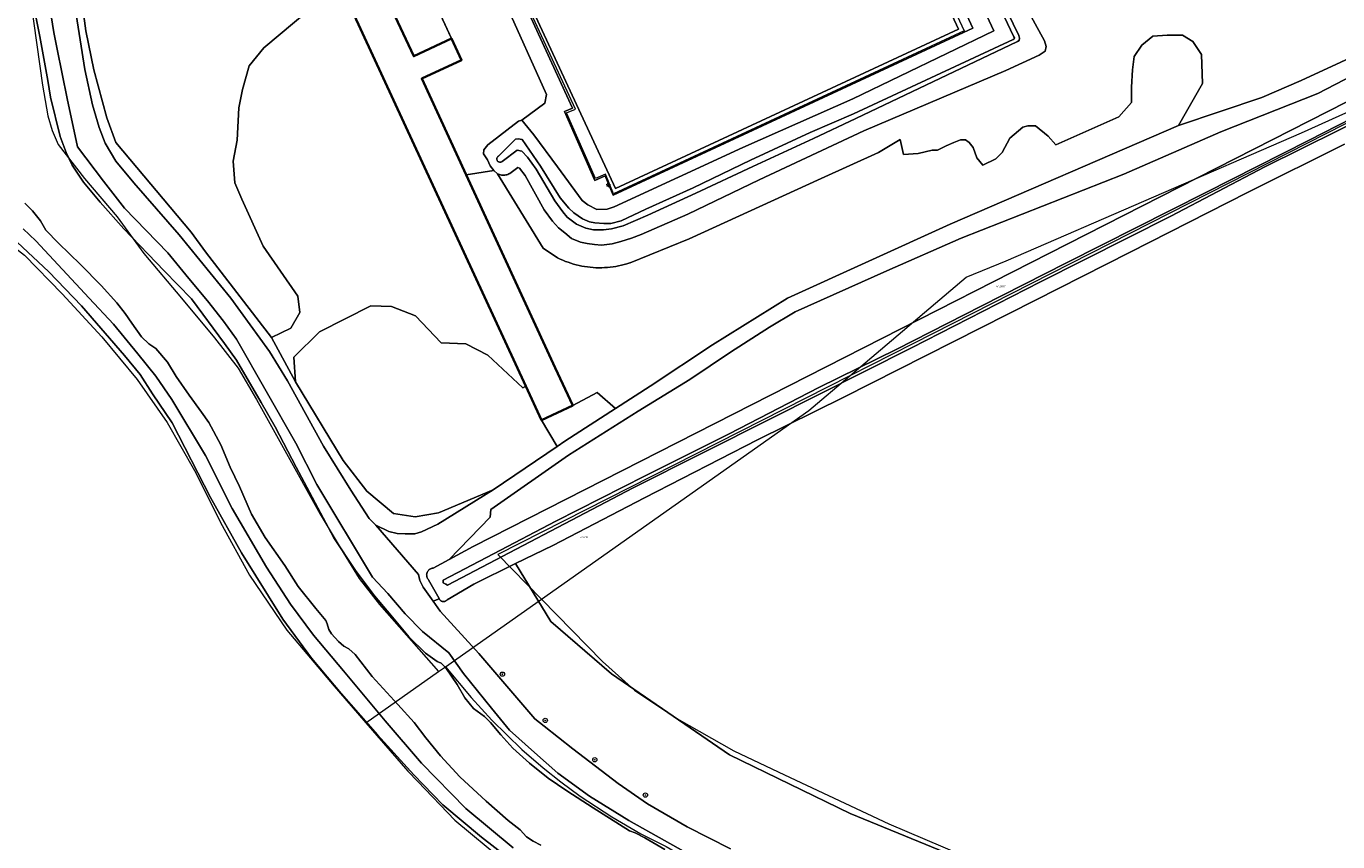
# Model space of a CAD drawing. Header units: metres. Extents: x 250001 to 257773, y 598992 to 609118.
# Tile 45 of 256: x 251688 to 251934, y 600696 to 600849. Entities that reach past the tile are written whole.
import ezdxf
from ezdxf.enums import TextEntityAlignment as Align
from ezdxf.lldxf.tags import DXFTag

# ---------------------------------------------------------------- set-up
doc = ezdxf.new("R2010")
doc.units = ezdxf.units.M
for name, color, linetype, lineweight in [('B-WE-GR-BEPLANTING_CULTUUR_BOSPLANTSOEN-GV', 252, 'Continuous', 18), ('B-WE-GR-BOOM-S', 252, 'Continuous', 25), ('B-WE-GR-BOS_LOOF-GV', 252, 'Continuous', 13), ('B-WE-GR-BOUWLAND-GV', 252, 'Continuous', 13), ('B-WE-GR-GROENVOORZIENING-GV', 252, 'Continuous', 18), ('B-WE-IE-TERREINAFSCHEIDING_KUNSTMATIG_HEKWERK-G', 252, 'IE-TERREINAFSCHEIDING-KUNSTMATIG', 18), ('B-WE-KG-GRENS_PERCEEL-G', 150, 'KG-PERCEEL', 18), ('B-WE-KG-GRENS_PERCEEL-S', 150, 'Continuous', 25), ('B-WE-KL-ET_LS_OV_LICHTMAST-S', 252, 'Continuous', 25), ('B-WE-OG-BEBOUWING-GV', 1, 'Continuous', 35), ('B-WE-OG-TERREIN_ERF-GV', 7, 'Continuous', 18), ('B-WE-OG-WATER-GV', 252, 'Continuous', 18), ('B-WE-OG-WATER_SLOOT-GV', 252, 'Continuous', 18), ('B-WE-VH-ONVERHARD-GV', 252, 'Continuous', 18), ('B-WE-VH-VERHARDING_OPEN-GV', 252, 'Continuous', 18), ('B-WE-VH-VERHARDING_TEGEL_RUBBER-GV', 252, 'Continuous', 18), ('X-XX-AL-REFERENTIE-G', 7, 'Continuous', 18)]:
    doc.layers.add(name, color=color, linetype=linetype, lineweight=lineweight)
doc.styles.add('NLCS-ISO', font='NLCS-ISO.ttf')
doc.styles.get("Standard").update_dxf_attribs({"font": 'NLCS-ISO.ttf'})
doc.linetypes.add('IE-TERREINAFSCHEIDING-KUNSTMATIG', pattern='A,4,[82,NLCS.shx,S=0.75,R=90,X=0,Y=0],4,-2', length=10)
tags = doc.linetypes.add('KG-PERCEEL', pattern='A,5.5,-2,["P",Standard,S=1.8,R=0,X=-0.5,Y=-0.9],-2,5.5,-2,[5,NLCS.SHX,S=0.75,R=0,X=0,Y=0],-2', length=19).pattern_tags.tags
tags[6] = DXFTag(74, 10)

# ---------------------------------------------------------------- blocks, each defined once
blk = doc.blocks.new('SKG-PERCEELNUMMER-SO')
at = {"style": 'NLCS-ISO', "oblique": 10, "flags": 1}
blk.add_attdef('GEMEENTECODE', text='', height=1.8, dxfattribs=at).set_placement((0, 2.6), align=Align.MIDDLE_CENTER)
at = {"style": 'NLCS-ISO', "oblique": 10}
blk.add_attdef('SECTIE', text='', height=1.8, dxfattribs=at).set_placement((-0.5, 0), align=Align.MIDDLE_RIGHT)
blk.add_attdef('PERCEELNUMMER', text='', height=1.8, dxfattribs=at).set_placement((0.5, 0), align=Align.MIDDLE_LEFT)
blk = doc.blocks.new('BS2021-132-Xref-KAD-20210617')
at = {"layer": 'B-WE-KG-GRENS_PERCEEL-G', "flags": 128}
for points in [[(251609.897, 601260.642), (251616.541, 601238.181), (251628.616, 601200.945), (251635.175, 601179.23), (251646.921, 601137.119), (251655.516, 601106.834), (251659.523, 601089.254), (251672.481, 601035.762), (251676.428, 601018.87), (251678.027, 601010.551), (251677.691, 601003.801), (251676.549, 600999.492), (251674.843, 600994.748), (251673.146, 600992.442), (251666.867, 600986.589), (251660.334, 600979.487), (251656.249, 600974.502), (251656.542, 600968.562), (251664.574, 600956.719), (251670.799, 600947.132), (251674.285, 600941.556), (251676.767, 600935.421), (251679.047, 600925.036), (251691.45, 600837.48), (251692.431, 600831.725), (251693.235, 600828.972), (251694.353, 600826.405), (251699.275, 600820.011), (251705.446, 600812.8), (251710.429, 600805.968), (251717.472, 600797.566), (251723.642, 600790.168), (251728.066, 600784.463), (251731.55, 600778.637), (251736.837, 600769.054), (251743.492, 600757.153), (251747.786, 600749.948), (251750.773, 600745.062), (251754.574, 600740.235), (251765.66, 600727.634)], [(251742.495, 600899.002), (251735.928, 600895.942), (251737.378, 600892.804), (251734.484, 600891.468), (251742.673, 600873.745), (251739.806, 600872.421), (251784.926, 600774.767), (251790.803, 600777.482), (251762.503, 600838.733), (251769.972, 600842.184), (251759.724, 600864.364), (251767.009, 600867.729)], [(251784.94, 600741.23), (251796.37, 600729.55), (251802.39, 600724.14), (251810.31, 600718.84), (251820.97, 600712.83), (251830.48, 600708.29), (251850.02, 600699.11), (251866.92, 600691.97), (251877.51, 600688.76), (251888.02, 600685.33), (251896.29, 600683.36), (251903.95, 600682.5), (251911.57, 600682.94), (251924.13, 600688.65), (251939.5, 600685.2), (251947.2, 600682), (251955, 600676.5), (251977.57, 600649.02), (252051.85, 600686.08), (252060.98, 600691.83), (252107.02, 600727.13), (252108.66, 600728.46), (252106.97, 600734.5), (252106.25, 600742.1), (252107.03, 600749.14), (252109.06, 600755.47), (252111.52, 600761.68), (252120.51, 600780.8), (252108.25, 600786.16), (252098.31, 600789.67), (252086.19, 600794.56), (252077.16, 600799.37), (252069.81, 600805.17), (252062.84, 600811.69), (252056.69, 600819.1), (252050.79, 600827.85), (252046.77, 600836.75), (252043.12, 600846.57), (252039.12, 600857.6), (252036.12, 600868.51), (252033.54, 600878.65), (252033, 600882)], [(251842.698, 600783.028), (251864.55, 600801.5), (251872, 600804.6), (251927.39, 600828.55), (251970.99, 600848.21)], [(251970.99, 600848.21), (251924.817, 600824.741), (251854.5, 600789.01), (251842.698, 600783.028)], [(251682.934, 600809.597), (251688.086, 600805.623), (251695.144, 600798.425), (251702.54, 600790.354), (251709.188, 600782.376), (251714.775, 600774.284), (251719.918, 600765.287), (251723.215, 600758.746)], [(251842.698, 600783.028), (251776.746, 600749.601), (251784.94, 600741.23)], [(251784.94, 600741.23), (251835.07, 600776.58), (251842.698, 600783.028)], [(251723.215, 600758.746), (251724.81, 600755.583), (251730.238, 600745.727), (251737.23, 600735.418), (251746.071, 600724.893), (251752.041, 600718.03)], [(251766.981, 600728.565), (251784.94, 600741.23)], [(251766.981, 600728.565), (251771.775, 600722.769), (251775.606, 600718.54), (251781.245, 600713.073), (251785.26, 600709.631), (251788.548, 600706.967), (251792.163, 600704.288), (251798.093, 600700.411), (251803.57, 600697.274), (251808.314, 600694.874), (251814.164, 600691.432), (251822.766, 600686.616), (251834.9, 600680.835), (251844.375, 600676.726), (251855.094, 600672.7), (251866.861, 600668.758), (251878.663, 600665.008), (251885.44, 600662.998), (251890.38, 600662.033), (251898.852, 600661.239), (251906.033, 600661.296), (251914.299, 600661.645), (251923.428, 600663.129), (251929.514, 600664.277), (251934.385, 600664.107), (251936.616, 600661.933), (251938.28, 600660.614), (251940.794, 600658.156), (251943.424, 600655.927), (251946.061, 600653.405), (251948.301, 600651.165), (251950.622, 600648.266), (251952.115, 600644.692), (251953.71, 600640.888), (251956.866, 600636.793), (251960.39, 600633.549), (251970.24, 600638.506), (251982.838, 600645.19), (252017.113, 600662.041), (252041.24, 600673.921), (252052.796, 600679.352), (252073.151, 600692.821), (252096.243, 600709.891), (252113.81, 600723.01), (252114.799, 600723.946), (252115.335, 600724.911), (252115.605, 600726.044), (252115.55, 600728.047), (252115.027, 600730.4), (252114.219, 600734.092)], [(251765.66, 600727.634), (251766.981, 600728.565)], [(251752.041, 600718.03), (251765.66, 600727.634)], [(251752.041, 600718.03), (251759.918, 600708.975), (251761.784, 600707.032)], [(251761.784, 600707.032), (251768.717, 600699.81), (251777.863, 600692.221), (251792.864, 600682.371), (251812.552, 600671.404), (251832.605, 600660.719), (251845.911, 600655.122), (251867.144, 600648.08), (251889.268, 600641.416), (251897.701, 600639.999), (251905.541, 600640.37), (251914.844, 600641.622), (251922.201, 600642.261), (251928.51, 600640.902), (251933.652, 600637.489), (251937.379, 600632.367), (251938.795, 600626.628), (251938.248, 600619.96), (251934.928, 600611.762), (251929.57, 600599.379), (251923.277, 600586.574), (251916.193, 600574.75), (251908.586, 600563.798), (251891.16, 600539.516), (251884.168, 600531.716), (251877.192, 600525.806), (251867.699, 600521.007), (251855.229, 600515.122), (251845.505, 600510.084), (251838.806, 600504.93), (251832.234, 600498.297), (251824.436, 600488.291), (251816.818, 600476.397), (251816.775, 600476.323)]]:
    blk.add_lwpolyline(points, dxfattribs=at)
at = {"layer": 'B-WE-KG-GRENS_PERCEEL-S', "xscale": 0.2, "yscale": 0.2, "zscale": 0.2}
for p, values in [((251870.625, 600799.818), {'PERCEELNUMMER': '2067', 'SECTIE': 'H'}), ((251792.678, 600752.822), {'PERCEELNUMMER': '608', 'SECTIE': 'N'})]:
    blk.add_blockref('SKG-PERCEELNUMMER-SO', p, dxfattribs=at).add_auto_attribs(values)
blk = doc.blocks.new('SKL-ET_OV_LICHTMAST-SO')
at = {"color": 0, "linetype": 'ByBlock', "lineweight": 18}
for points in [[(-1.2, 0), (-2, 0)], [(-1.4, 1.4), (-0.9, 0.9)], [(0, 2), (0, 1.2)], [(0.9, 0.9), (1.4, 1.4)], [(2, 0), (1.2, 0)], [(-1.4, -1.4), (-0.9, -0.9)], [(0, -1.2), (0, -2)], [(0.9, -0.9), (1.4, -1.4)]]:
    blk.add_lwpolyline(points, dxfattribs=at)
blk.add_circle((0, 0), 1, dxfattribs=at)
blk = doc.blocks.new('SGR-BOOM_01-SO')
at = {"linetype": 'ByBlock', "lineweight": 18}
h = blk.add_hatch(color=0, dxfattribs=at)
h.dxf.hatch_style = 1
edge = h.paths.add_edge_path()
edge.add_arc((0, 0), 0.25, 0, 360)
at = {"color": 0, "linetype": 'ByBlock', "lineweight": 18}
for radius in [2, 0.25]:
    blk.add_circle((0, 0), radius, dxfattribs=at)
blk = doc.blocks.new('BS2021-132-Xref-BGT-GRIJS-20210617-aangepast')
at = {"layer": 'B-WE-GR-BEPLANTING_CULTUUR_BOSPLANTSOEN-GV', "flags": 128}
for points in [[(251698.474, 600855.648), (251699.559, 600847.699), (251701.019, 600840.369), (251703.47, 600831.39), (251705.19, 600826.76), (251719.32, 600809.939), (251721.959, 600806.25), (251734.339, 600790.199), (251737.956, 600792.003), (251739.627, 600794.922), (251739.296, 600797.953), (251732.798, 600807.357), (251728.775, 600816.12), (251727.443, 600819.207), (251727.169, 600823.239), (251727.895, 600827.215), (251728.235, 600833.221), (251728.933, 600836.696), (251730.188, 600841.143), (251732.889, 600844.505), (251741.321, 600851.56)], [(251741.321, 600851.56), (251732.889, 600844.505), (251730.188, 600841.143), (251728.933, 600836.696), (251728.235, 600833.221), (251727.895, 600827.215), (251727.169, 600823.239), (251727.443, 600819.207), (251728.775, 600816.12), (251732.798, 600807.357), (251739.296, 600797.953), (251739.627, 600794.922), (251737.956, 600792.003), (251734.339, 600790.199), (251738.85, 600781.9), (251738.519, 600786.569), (251743.309, 600791.292), (251752.948, 600796.132), (251756.825, 600796.02), (251761.346, 600794.263), (251766.126, 600789.23), (251770.789, 600789.046), (251774.882, 600786.931), (251781.465, 600780.783), (251781.994, 600781.113), (251739.806, 600872.421)]]:
    blk.add_lwpolyline(points, dxfattribs=at)
for points in [[(251956.716, 600844.98), (251954.821, 600847.429), (251942.105, 600841.96), (251930.415, 600835.944), (251912.23, 600828.766), (251894.045, 600820.835), (251863.555, 600808.803), (251849.677, 600802.685), (251832.45, 600795.028), (251827.664, 600792.157), (251820.349, 600787.508), (251812.761, 600782.381), (251803.053, 600776.433), (251789.996, 600768.161), (251775.435, 600757.975), (251775.298, 600756.539), (251767.647, 600748.645), (251772.108, 600751.063)], [(251904.317, 600829.928), (251908.829, 600837.79), (251908.624, 600843.259), (251906.983, 600845.651), (251905.069, 600846.882), (251902.198, 600846.882), (251899.532, 600846.677), (251897.412, 600844.968), (251895.977, 600842.848), (251895.703, 600840.387), (251895.498, 600837.106), (251895.498, 600834.235), (251893.105, 600831.568), (251881.347, 600826.304), (251879.911, 600827.945), (251877.519, 600829.859), (251876.083, 600829.859), (251875.126, 600829.654), (251872.733, 600827.535), (251871.297, 600824.869), (251870.067, 600823.707), (251867.674, 600822.51), (251866.512, 600823.912), (251865.828, 600825.826), (251865.076, 600826.783), (251864.393, 600827.262), (251863.436, 600827.262), (251862.205, 600826.783), (251860.769, 600826.099), (251859.129, 600825.347), (251858.172, 600825.347), (251855.505, 600824.664), (251852.796, 600824.485), (251852.14, 600827.344), (251848.1, 600824.898), (251837.359, 600819.993), (251812.615, 600808.694), (251801.547, 600804.214), (251801.464, 600804.186), (251800.955, 600804.026), (251800.441, 600803.882), (251799.923, 600803.753), (251799.401, 600803.639), (251798.876, 600803.541), (251798.349, 600803.459), (251797.819, 600803.393), (251797.288, 600803.342), (251796.755, 600803.308), (251796.221, 600803.29), (251795.687, 600803.287), (251795.153, 600803.301), (251794.62, 600803.33), (251794.089, 600803.376), (251793.558, 600803.437), (251793.03, 600803.514), (251792.504, 600803.608), (251791.982, 600803.716), (251791.462, 600803.841), (251790.947, 600803.981), (251790.436, 600804.136), (251789.931, 600804.306), (251789.43, 600804.492), (251788.935, 600804.692), (251788.446, 600804.908), (251787.965, 600805.137), (251785.238, 600806.964), (251776.692, 600820.884), (251776.02, 600821.496), (251770.837, 600820.696), (251787.53, 600784.565), (251790.803, 600777.482), (251795.398, 600779.906), (251798.786, 600776.899), (251805.315, 600781.11), (251817.004, 600788.866), (251831.014, 600797.592), (251861.504, 600811.47)], [(251781.994, 600781.113), (251781.465, 600780.783), (251774.882, 600786.931), (251770.789, 600789.046), (251766.126, 600789.23), (251761.346, 600794.263), (251756.825, 600796.02), (251752.948, 600796.132), (251743.309, 600791.292), (251738.519, 600786.569), (251738.85, 600781.9), (251747.799, 600767.16), (251752.23, 600761.43), (251757.23, 600757.26), (251761.239, 600756.619), (251765.609, 600757.4), (251775.897, 600761.692), (251787.862, 600769.804), (251784.926, 600774.767)]]:
    blk.add_lwpolyline(points, close=True, dxfattribs=at)
at = {"layer": 'B-WE-GR-BOS_LOOF-GV', "flags": 128}
blk.add_lwpolyline([(251875.988, 600687.423), (251842.787, 600701.039), (251820.165, 600712.019), (251798.072, 600727.233), (251786.695, 600737.023), (251780.089, 600747.865), (251772.253, 600744.035), (251767.232, 600741.06), (251767.174, 600740.999), (251767.111, 600740.944), (251767.043, 600740.895), (251766.97, 600740.853), (251766.894, 600740.818), (251766.815, 600740.791), (251766.734, 600740.771), (251766.651, 600740.759), (251766.567, 600740.755), (251766.483, 600740.758), (251766.4, 600740.77), (251766.319, 600740.79), (251766.24, 600740.817), (251766.163, 600740.852), (251766.091, 600740.894), (251766.022, 600740.943), (251765.959, 600740.998), (251765.901, 600741.058), (251765.85, 600741.124), (251765.804, 600741.195), (251765.766, 600741.269), (251764.655, 600740.815), (251765.97, 600738.987), (251773.185, 600731.052), (251783.715, 600718.794), (251785.426, 600717.391), (251790.785, 600713.198), (251799.327, 600706.658), (251804.788, 600702.893), (251812.252, 600698.58), (251820.379, 600694.454)], dxfattribs=at)
at = {"layer": 'B-WE-GR-BOUWLAND-GV', "flags": 128}
for points in [[(251935.392, 600826.458), (251917.375, 600817.42), (251895.137, 600806.179), (251877.499, 600797.19), (251841.581, 600779.064), (251825.388, 600771.045), (251804.272, 600760.181), (251787.036, 600751.261), (251780.089, 600747.865), (251786.695, 600737.023), (251798.072, 600727.233), (251820.165, 600712.019), (251842.787, 600701.039), (251875.988, 600687.423)], [(251778.12, 600693.204), (251773.716, 600696.602), (251766.455, 600702.702), (251761.017, 600708.28), (251754.178, 600715.82), (251747.389, 600723.563), (251741.819, 600730.187), (251736.492, 600737.462), (251728.709, 600749.901), (251722.915, 600760.249), (251715.739, 600774.259), (251712.044, 600779.702), (251709.73, 600783.275), (251706.804, 600786.84), (251698.739, 600796.134), (251692.641, 600802.499), (251686.659, 600808.09)]]:
    blk.add_lwpolyline(points, dxfattribs=at)
at = {"layer": 'B-WE-GR-GROENVOORZIENING-GV', "flags": 128}
for points in [[(251778.094, 600853.08), (251785.887, 600835.73), (251785.536, 600834.15), (251781.244, 600830.953), (251783.504, 600828.199), (251787.948, 600822.166), (251792.542, 600815.911), (251793.625, 600815.072), (251795.296, 600814.215), (251797.274, 600814.242), (251798.567, 600814.705), (251822.7, 600825.839), (251843.306, 600834.934), (251869.69, 600847.677), (251858.39, 600871.868)], [(251844.804, 600893.544), (251865.771, 600848.141), (251798.362, 600816.879), (251796.864, 600820.51), (251794.943, 600819.641), (251789.248, 600832.577), (251790.749, 600833.206), (251752.313, 600916.826)], [(251863.474, 600874.548), (251879.213, 600845.824), (251879.512, 600844.744), (251879.332, 600843.874), (251878.221, 600843.124), (251871.979, 600840.217), (251845.36, 600828.918), (251825.727, 600819.761), (251812.377, 600813.332), (251803.601, 600809.527), (251801.804, 600808.849), (251799.781, 600808.222), (251798.165, 600807.796), (251796.21, 600807.551), (251794.88, 600807.626), (251793.494, 600807.821), (251792.262, 600808.082), (251790.593, 600808.775), (251789.292, 600809.804), (251788.152, 600810.76), (251787.001, 600812.048), (251787.001, 600812.035), (251785.454, 600814.165), (251781.86, 600820.599), (251780.793, 600821.962), (251780.5, 600822.062), (251779.031, 600820.945), (251778.847, 600820.856), (251778.656, 600820.781), (251778.46, 600820.722), (251778.26, 600820.678), (251778.058, 600820.65), (251777.854, 600820.638), (251777.649, 600820.642), (251777.445, 600820.662), (251777.244, 600820.698), (251777.046, 600820.749), (251776.852, 600820.815), (251776.692, 600820.884), (251785.238, 600806.964), (251787.965, 600805.137), (251788.446, 600804.908), (251788.935, 600804.692), (251789.43, 600804.492), (251789.931, 600804.306), (251790.436, 600804.136), (251790.947, 600803.981), (251791.462, 600803.841), (251791.982, 600803.716), (251792.504, 600803.608), (251793.03, 600803.514), (251793.558, 600803.437), (251794.089, 600803.376), (251794.62, 600803.33), (251795.153, 600803.301), (251795.687, 600803.287), (251796.221, 600803.29), (251796.755, 600803.308), (251797.288, 600803.342), (251797.819, 600803.393), (251798.349, 600803.459), (251798.876, 600803.541), (251799.401, 600803.639), (251799.923, 600803.753), (251800.441, 600803.882), (251800.955, 600804.026), (251801.464, 600804.186), (251801.547, 600804.214), (251812.615, 600808.694), (251837.359, 600819.993), (251848.1, 600824.898), (251852.14, 600827.344), (251852.796, 600824.485), (251855.505, 600824.664), (251858.172, 600825.347), (251859.129, 600825.347), (251860.769, 600826.099), (251862.205, 600826.783), (251863.436, 600827.262), (251864.393, 600827.262), (251865.076, 600826.783), (251865.828, 600825.826), (251866.512, 600823.912), (251867.674, 600822.51), (251870.067, 600823.707), (251871.297, 600824.869), (251872.733, 600827.535), (251875.126, 600829.654), (251876.083, 600829.859), (251877.519, 600829.859), (251879.911, 600827.945), (251881.347, 600826.304), (251893.105, 600831.568), (251895.498, 600834.235), (251895.498, 600837.106), (251895.703, 600840.387), (251895.977, 600842.848), (251897.412, 600844.968), (251899.532, 600846.677), (251902.198, 600846.882), (251905.069, 600846.882), (251906.983, 600845.651), (251908.624, 600843.259), (251908.829, 600837.79), (251904.317, 600829.928), (251919.938, 600835.2), (251927.321, 600838.345), (251942.156, 600845.25)], [(251690.309, 600867.8), (251693.54, 600847.339), (251694.149, 600844.25), (251696.04, 600835.02), (251697.98, 600825.969), (251702.839, 600819.53), (251706.82, 600814.459), (251714.94, 600806.099), (251718.85, 600801.26), (251722.32, 600797.109), (251725.32, 600793.26), (251727.799, 600789.89), (251738.89, 600770.43), (251742.839, 600762.719), (251753.29, 600745.319), (251756.17, 600742.26), (251759.42, 600738.449), (251762.64, 600735.14), (251767.579, 600731.18), (251770.32, 600727.27), (251775.559, 600720.78), (251778.97, 600716.699), (251783.609, 600712.459), (251788.019, 600708.609), (251793.95, 600704.29), (251801.299, 600699.75), (251814.684, 600692.227)], [(251820.379, 600694.454), (251812.252, 600698.58), (251804.788, 600702.893), (251799.327, 600706.658), (251790.785, 600713.198), (251785.426, 600717.391), (251783.715, 600718.794), (251773.185, 600731.052), (251765.97, 600738.987), (251764.655, 600740.815), (251762.749, 600743.466), (251762.168, 600744.682), (251761.879, 600745.823), (251753.92, 600755.056), (251752.637, 600756.335), (251749.187, 600761.613), (251744.066, 600769.881), (251737.366, 600782.089), (251733.968, 600787.615), (251726.713, 600797.569), (251717.012, 600809.466), (251708.573, 600819.2), (251705.16, 600823.254), (251703.182, 600826.636), (251702.054, 600829.589), (251700.822, 600833.815), (251699.356, 600840.449), (251697.442, 600852.718)], [(251697.442, 600852.718), (251699.356, 600840.449), (251700.822, 600833.815), (251702.054, 600829.589), (251703.182, 600826.636), (251705.16, 600823.254), (251708.573, 600819.2), (251717.012, 600809.466), (251726.713, 600797.569), (251733.968, 600787.615), (251737.366, 600782.089), (251744.066, 600769.881), (251749.187, 600761.613), (251752.637, 600756.335), (251753.92, 600755.056), (251756.339, 600753.907), (251757.871, 600753.506), (251759.366, 600753.445), (251761.203, 600753.467), (251762.481, 600753.798), (251765.51, 600755.241), (251775.897, 600761.692), (251765.609, 600757.4), (251761.239, 600756.619), (251757.23, 600757.26), (251752.23, 600761.43), (251747.799, 600767.16), (251738.85, 600781.9), (251734.339, 600790.199), (251721.959, 600806.25), (251719.32, 600809.939), (251705.19, 600826.76), (251703.47, 600831.39), (251701.019, 600840.369), (251699.559, 600847.699), (251698.474, 600855.648)], [(251942.156, 600845.25), (251927.321, 600838.345), (251919.938, 600835.2), (251904.317, 600829.928), (251861.504, 600811.47), (251831.014, 600797.592), (251817.004, 600788.866), (251805.315, 600781.11), (251798.786, 600776.899), (251789.344, 600770.809), (251787.862, 600769.804), (251775.897, 600761.692), (251765.51, 600755.241), (251762.481, 600753.798), (251761.203, 600753.467), (251759.366, 600753.445), (251757.871, 600753.506), (251756.339, 600753.907), (251753.92, 600755.056), (251761.879, 600745.823), (251762.168, 600744.682), (251762.749, 600743.466), (251764.655, 600740.815), (251765.766, 600741.269), (251765.736, 600741.344), (251763.774, 600744.849), (251763.707, 600744.926), (251763.646, 600745.007), (251763.592, 600745.093), (251763.545, 600745.183), (251763.505, 600745.277), (251763.473, 600745.373), (251763.448, 600745.472), (251763.431, 600745.572), (251763.422, 600745.673), (251763.421, 600745.775), (251763.428, 600745.876), (251763.443, 600745.977), (251763.466, 600746.076), (251763.496, 600746.173), (251763.534, 600746.267), (251763.58, 600746.358), (251763.632, 600746.445), (251763.691, 600746.528), (251763.756, 600746.606), (251763.828, 600746.678), (251763.905, 600746.745), (251763.986, 600746.805), (251764.073, 600746.859), (251764.163, 600746.906), (251764.256, 600746.946), (251764.353, 600746.978), (251764.451, 600747.002), (251764.552, 600747.019), (251764.653, 600747.028), (251764.662, 600747.028), (251767.647, 600748.645), (251775.298, 600756.539), (251775.435, 600757.975), (251789.996, 600768.161), (251803.053, 600776.433), (251812.761, 600782.381), (251820.349, 600787.508), (251827.664, 600792.157), (251832.45, 600795.028), (251849.677, 600802.685), (251863.555, 600808.803), (251894.045, 600820.835), (251912.23, 600828.766), (251930.415, 600835.944), (251942.105, 600841.96)], [(251686.659, 600808.09), (251692.641, 600802.499), (251698.739, 600796.134), (251706.804, 600786.84), (251709.73, 600783.275), (251712.044, 600779.702), (251715.739, 600774.259), (251722.915, 600760.249), (251728.709, 600749.901), (251736.492, 600737.462), (251741.819, 600730.187), (251747.389, 600723.563), (251754.178, 600715.82), (251761.017, 600708.28), (251766.455, 600702.702), (251773.716, 600696.602), (251778.12, 600693.204)], [(251779.65, 600694.637), (251770.763, 600702.01), (251762.473, 600710.471), (251755.644, 600718.419), (251747.807, 600727.798), (251742.238, 600734.444), (251737.917, 600740.266), (251733.421, 600747.226), (251726.985, 600758.203), (251721.952, 600768.146), (251715.639, 600778.598), (251712.666, 600783.003), (251709.302, 600787.191), (251704.748, 600792.747), (251700.176, 600797.6), (251690.155, 600808.305), (251687.81, 600810.609)]]:
    blk.add_lwpolyline(points, dxfattribs=at)
blk.add_lwpolyline([(251785.887, 600835.73), (251778.094, 600853.08), (251775.501, 600851.871), (251767.915, 600868.148), (251759.724, 600864.364), (251768.102, 600846.232), (251769.972, 600842.184), (251762.503, 600838.733), (251770.837, 600820.696), (251776.02, 600821.496), (251775.345, 600822.374), (251774.84, 600823.485), (251774.057, 600824.661), (251774.107, 600825.371), (251774.865, 600826.323), (251780.656, 600830.743), (251781.244, 600830.953), (251785.536, 600834.15)], close=True, dxfattribs=at)
at = {"layer": 'B-WE-IE-TERREINAFSCHEIDING_KUNSTMATIG_HEKWERK-G', "flags": 128}
for points in [[(251753.119, 600915.344), (251818.536, 600945.606), (251864.144, 600847.679), (251798.451, 600817.154), (251796.953, 600820.827), (251795.044, 600820.012), (251789.601, 600832.293), (251791.282, 600833.024)], [(251791.282, 600833.024), (251753.119, 600915.344)]]:
    blk.add_lwpolyline(points, dxfattribs=at)
at = {"layer": 'B-WE-OG-BEBOUWING-GV', "flags": 128}
blk.add_lwpolyline([(251739.806, 600872.421), (251781.994, 600781.113), (251784.926, 600774.767), (251790.803, 600777.482), (251787.53, 600784.565), (251770.837, 600820.696), (251762.503, 600838.733), (251769.972, 600842.184), (251768.102, 600846.232), (251761.014, 600842.903), (251740.973, 600885.581)], dxfattribs=at)
at = {"layer": 'B-WE-OG-TERREIN_ERF-GV', "flags": 128}
blk.add_lwpolyline([(251759.724, 600864.364), (251748.289, 600889.016), (251740.973, 600885.581), (251761.014, 600842.903), (251768.102, 600846.232)], close=True, dxfattribs=at)
at = {"layer": 'B-WE-OG-WATER-GV', "flags": 128}
for points in [[(251808.045, 600694.322), (251804.314, 600696.501), (251802.501, 600697.453), (251801.422, 600697.821), (251794.638, 600702.14), (251789.706, 600705.302), (251786.184, 600707.703), (251782.717, 600710.488), (251779.591, 600713.309), (251777.341, 600715.814), (251775.359, 600718.131), (251774.252, 600719.202), (251772.205, 600720.75), (251770.6, 600722.74), (251769.12, 600725.226), (251767.044, 600728.339), (251766.136, 600729.2), (251765.396, 600729.514), (251763.192, 600731.111), (251760.071, 600734.136), (251756.682, 600738.234), (251753.62, 600741.803), (251750.111, 600746.561), (251746.048, 600752.694), (251738.943, 600765.932), (251735.029, 600773.489), (251732.4, 600778.044), (251727.769, 600785.983), (251725.512, 600789.1), (251719.328, 600797.462), (251714.245, 600802.691), (251706.643, 600810.591), (251702.211, 600815.576), (251699.109, 600819.35), (251696.966, 600822.487), (251695.846, 600824.85), (251694.766, 600827.893), (251692.954, 600835.216), (251692.421, 600838.381), (251690.904, 600846.582), (251689.46, 600854.1)], [(251688.1, 600815.4), (251689.537, 600813.958), (251691.031, 600812.061), (251692.077, 600810.357), (251694.441, 600807.872), (251698.557, 600803.869), (251702.404, 600799.941), (251705.384, 600796.715), (251706.922, 600794.749), (251708.145, 600792.905), (251709.985, 600790.342), (251711.358, 600789.038), (251712.674, 600788.143), (251714.855, 600785.617), (251716.488, 600782.946), (251718.894, 600779.44), (251721.195, 600776.253), (251722.597, 600774.291), (251724.828, 600770.131), (251726.582, 600765.915), (251728.35, 600762.311), (251730.624, 600757.153), (251733.144, 600752.759), (251736.868, 600747.542), (251739.353, 600743.58), (251742.651, 600739.484), (251744.521, 600737.192), (251744.756, 600736.597), (251745.069, 600735.546), (251745.615, 600734.716), (251746.871, 600733.256), (251747.893, 600732.415), (251748.81, 600731.916), (251750.007, 600730.82), (251753.238, 600726.749), (251758.002, 600721.46), (251761.048, 600718.137), (251763.252, 600715.238), (251765.987, 600711.846), (251769.657, 600707.913), (251774.581, 600703.386), (251778.706, 600699.728), (251780.925, 600697.972), (251782.139, 600696.663), (251783.361, 600695.857), (251784.79, 600695.145)], [(251859.508, 600875.895), (251873.482, 600846.577), (251873.602, 600846.337), (251873.512, 600846.187), (251873.332, 600846.037), (251843.439, 600832.148), (251835.282, 600828.637), (251824.109, 600823.468), (251813.344, 600818.279), (251804.484, 600814.239), (251799.882, 600812.092), (251797.933, 600811.601), (251796.606, 600811.573), (251794.954, 600811.687), (251793.937, 600811.867), (251792.613, 600812.485), (251790.969, 600813.551), (251790.047, 600814.444), (251788.434, 600816.394), (251784.773, 600822.298), (251781.321, 600827.314), (251780.586, 600827.42), (251780.086, 600827.351), (251776.974, 600824.263), (251776.883, 600824.222), (251776.8, 600824.167), (251776.727, 600824.1), (251776.665, 600824.022), (251776.617, 600823.935), (251776.583, 600823.841), (251776.565, 600823.744), (251776.563, 600823.644), (251776.576, 600823.545), (251776.605, 600823.45), (251776.649, 600823.361), (251776.707, 600823.28), (251776.777, 600823.209), (251776.857, 600823.151), (251776.946, 600823.106), (251777.041, 600823.076), (251777.139, 600823.061), (251777.239, 600823.062), (251777.337, 600823.079), (251777.431, 600823.112), (251777.518, 600823.159), (251777.564, 600823.192), (251780.372, 600825.344), (251781.259, 600825.16), (251782.316, 600824.03), (251783.936, 600821.751), (251787.45, 600815.813), (251788.949, 600813.749), (251789.777, 600812.766), (251791.478, 600811.463), (251793.244, 600810.721), (251794.678, 600810.413), (251796.578, 600810.379), (251798.068, 600810.604), (251800.218, 600811.146), (251804.898, 600813.116), (251813.868, 600817.246), (251824.553, 600822.269), (251835.901, 600827.505), (251843.871, 600831.245), (251874.172, 600845.677), (251874.442, 600845.887), (251874.502, 600846.307), (251874.382, 600846.817), (251860.354, 600875.78)], [(251947.974, 600836.981), (251928.653, 600827.145), (251909.447, 600817.374), (251883.345, 600804.19), (251867.304, 600796.12), (251851.512, 600788.023), (251836.941, 600780.851), (251820.093, 600772.164), (251804.396, 600764.291), (251787.621, 600755.806), (251775.975, 600749.728), (251766.483, 600744.738), (251766.495, 600744.262), (251767.011, 600744.002), (251767.326, 600743.859), (251802.15, 600762.094), (251827.838, 600774.992), (251854.26, 600788.282), (251878.464, 600800.644), (251902.87, 600812.979), (251920.477, 600822.172), (251941.189, 600832.41)]]:
    blk.add_lwpolyline(points, dxfattribs=at)
at = {"layer": 'B-WE-OG-WATER_SLOOT-GV', "flags": 128}
for points in [[(251689.46, 600854.1), (251690.904, 600846.582), (251692.421, 600838.381), (251692.954, 600835.216), (251694.766, 600827.893), (251695.846, 600824.85), (251696.966, 600822.487), (251699.109, 600819.35), (251702.211, 600815.576), (251706.643, 600810.591), (251714.245, 600802.691), (251719.328, 600797.462), (251725.512, 600789.1), (251727.769, 600785.983), (251732.4, 600778.044), (251735.029, 600773.489), (251738.943, 600765.932), (251746.048, 600752.694), (251750.111, 600746.561), (251753.62, 600741.803), (251756.682, 600738.234), (251760.071, 600734.136), (251763.192, 600731.111), (251765.396, 600729.514), (251766.136, 600729.2), (251767.044, 600728.339), (251769.12, 600725.226), (251770.6, 600722.74), (251772.205, 600720.75), (251774.252, 600719.202), (251775.359, 600718.131), (251777.341, 600715.814), (251779.591, 600713.309), (251782.717, 600710.488), (251786.184, 600707.703), (251789.706, 600705.302), (251794.638, 600702.14), (251801.422, 600697.821), (251802.501, 600697.453), (251804.314, 600696.501), (251808.045, 600694.322)], [(251814.684, 600692.227), (251801.299, 600699.75), (251793.95, 600704.29), (251788.019, 600708.609), (251783.609, 600712.459), (251778.97, 600716.699), (251775.559, 600720.78), (251770.32, 600727.27), (251767.579, 600731.18), (251762.64, 600735.14), (251759.42, 600738.449), (251756.17, 600742.26), (251753.29, 600745.319), (251742.839, 600762.719), (251738.89, 600770.43), (251727.799, 600789.89), (251725.32, 600793.26), (251722.32, 600797.109), (251718.85, 600801.26), (251714.94, 600806.099), (251706.82, 600814.459), (251702.839, 600819.53), (251697.98, 600825.969), (251696.04, 600835.02), (251694.149, 600844.25), (251693.54, 600847.339), (251690.309, 600867.8)], [(251858.39, 600871.868), (251869.69, 600847.677), (251843.306, 600834.934), (251822.7, 600825.839), (251798.567, 600814.705), (251797.274, 600814.242), (251795.296, 600814.215), (251793.625, 600815.072), (251792.542, 600815.911), (251787.948, 600822.166), (251783.504, 600828.199), (251781.244, 600830.953), (251780.656, 600830.743), (251774.865, 600826.323), (251774.107, 600825.371), (251774.057, 600824.661), (251774.84, 600823.485), (251775.345, 600822.374), (251776.02, 600821.496), (251776.692, 600820.884), (251776.852, 600820.815), (251777.046, 600820.749), (251777.244, 600820.698), (251777.445, 600820.662), (251777.649, 600820.642), (251777.854, 600820.638), (251778.058, 600820.65), (251778.26, 600820.678), (251778.46, 600820.722), (251778.656, 600820.781), (251778.847, 600820.856), (251779.031, 600820.945), (251780.5, 600822.062), (251780.793, 600821.962), (251781.86, 600820.599), (251785.454, 600814.165), (251787.001, 600812.035), (251787.001, 600812.048), (251788.152, 600810.76), (251789.292, 600809.804), (251790.593, 600808.775), (251792.262, 600808.082), (251793.494, 600807.821), (251794.88, 600807.626), (251796.21, 600807.551), (251798.165, 600807.796), (251799.781, 600808.222), (251801.804, 600808.849), (251803.601, 600809.527), (251812.377, 600813.332), (251825.727, 600819.761), (251845.36, 600828.918), (251871.979, 600840.217), (251878.221, 600843.124), (251879.332, 600843.874), (251879.512, 600844.744), (251879.213, 600845.824), (251863.474, 600874.548)], [(251860.354, 600875.78), (251874.382, 600846.817), (251874.502, 600846.307), (251874.442, 600845.887), (251874.172, 600845.677), (251843.871, 600831.245), (251835.901, 600827.505), (251824.553, 600822.269), (251813.868, 600817.246), (251804.898, 600813.116), (251800.218, 600811.146), (251798.068, 600810.604), (251796.578, 600810.379), (251794.678, 600810.413), (251793.244, 600810.721), (251791.478, 600811.463), (251789.777, 600812.766), (251788.949, 600813.749), (251787.45, 600815.813), (251783.936, 600821.751), (251782.316, 600824.03), (251781.259, 600825.16), (251780.372, 600825.344), (251777.564, 600823.192), (251777.518, 600823.159), (251777.431, 600823.112), (251777.337, 600823.079), (251777.239, 600823.062), (251777.139, 600823.061), (251777.041, 600823.076), (251776.946, 600823.106), (251776.857, 600823.151), (251776.777, 600823.209), (251776.707, 600823.28), (251776.649, 600823.361), (251776.605, 600823.45), (251776.576, 600823.545), (251776.563, 600823.644), (251776.565, 600823.744), (251776.583, 600823.841), (251776.617, 600823.935), (251776.665, 600824.022), (251776.727, 600824.1), (251776.8, 600824.167), (251776.883, 600824.222), (251776.974, 600824.263), (251780.086, 600827.351), (251780.586, 600827.42), (251781.321, 600827.314), (251784.773, 600822.298), (251788.434, 600816.394), (251790.047, 600814.444), (251790.969, 600813.551), (251792.613, 600812.485), (251793.937, 600811.867), (251794.954, 600811.687), (251796.606, 600811.573), (251797.933, 600811.601), (251799.882, 600812.092), (251804.484, 600814.239), (251813.344, 600818.279), (251824.109, 600823.468), (251835.282, 600828.637), (251843.439, 600832.148), (251873.332, 600846.037), (251873.512, 600846.187), (251873.602, 600846.337), (251873.482, 600846.577), (251859.508, 600875.895)], [(251956.716, 600844.98), (251772.108, 600751.063), (251767.647, 600748.645), (251764.662, 600747.028), (251764.653, 600747.028), (251764.552, 600747.019), (251764.451, 600747.002), (251764.353, 600746.978), (251764.256, 600746.946), (251764.163, 600746.906), (251764.073, 600746.859), (251763.986, 600746.805), (251763.905, 600746.745), (251763.828, 600746.678), (251763.756, 600746.606), (251763.691, 600746.528), (251763.632, 600746.445), (251763.58, 600746.358), (251763.534, 600746.267), (251763.496, 600746.173), (251763.466, 600746.076), (251763.443, 600745.977), (251763.428, 600745.876), (251763.421, 600745.775), (251763.422, 600745.673), (251763.431, 600745.572), (251763.448, 600745.472), (251763.473, 600745.373), (251763.505, 600745.277), (251763.545, 600745.183), (251763.592, 600745.093), (251763.646, 600745.007), (251763.707, 600744.926), (251763.774, 600744.849), (251765.736, 600741.344), (251765.766, 600741.269), (251765.804, 600741.195), (251765.85, 600741.124), (251765.901, 600741.058), (251765.959, 600740.998), (251766.022, 600740.943), (251766.091, 600740.894), (251766.163, 600740.852), (251766.24, 600740.817), (251766.319, 600740.79), (251766.4, 600740.77), (251766.483, 600740.758), (251766.567, 600740.755), (251766.651, 600740.759), (251766.734, 600740.771), (251766.815, 600740.791), (251766.894, 600740.818), (251766.97, 600740.853), (251767.043, 600740.895), (251767.111, 600740.944), (251767.174, 600740.999), (251767.232, 600741.06), (251772.253, 600744.035), (251780.089, 600747.865), (251787.036, 600751.261), (251804.272, 600760.181), (251825.388, 600771.045), (251841.581, 600779.064), (251877.499, 600797.19), (251895.137, 600806.179), (251917.375, 600817.42), (251935.392, 600826.458)], [(251941.189, 600832.41), (251920.477, 600822.172), (251902.87, 600812.979), (251878.464, 600800.644), (251854.26, 600788.282), (251827.838, 600774.992), (251802.15, 600762.094), (251767.326, 600743.859), (251767.011, 600744.002), (251766.495, 600744.262), (251766.483, 600744.738), (251775.975, 600749.728), (251787.621, 600755.806), (251804.396, 600764.291), (251820.093, 600772.164), (251836.941, 600780.851), (251851.512, 600788.023), (251867.304, 600796.12), (251883.345, 600804.19), (251909.447, 600817.374), (251928.653, 600827.145), (251947.974, 600836.981)], [(251784.79, 600695.145), (251783.361, 600695.857), (251782.139, 600696.663), (251780.925, 600697.972), (251778.706, 600699.728), (251774.581, 600703.386), (251769.657, 600707.913), (251765.987, 600711.846), (251763.252, 600715.238), (251761.048, 600718.137), (251758.002, 600721.46), (251753.238, 600726.749), (251750.007, 600730.82), (251748.81, 600731.916), (251747.893, 600732.415), (251746.871, 600733.256), (251745.615, 600734.716), (251745.069, 600735.546), (251744.756, 600736.597), (251744.521, 600737.192), (251742.651, 600739.484), (251739.353, 600743.58), (251736.868, 600747.542), (251733.144, 600752.759), (251730.624, 600757.153), (251728.35, 600762.311), (251726.582, 600765.915), (251724.828, 600770.131), (251722.597, 600774.291), (251721.195, 600776.253), (251718.894, 600779.44), (251716.488, 600782.946), (251714.855, 600785.617), (251712.674, 600788.143), (251711.358, 600789.038), (251709.985, 600790.342), (251708.145, 600792.905), (251706.922, 600794.749), (251705.384, 600796.715), (251702.404, 600799.941), (251698.557, 600803.869), (251694.441, 600807.872), (251692.077, 600810.357), (251691.031, 600812.061), (251689.537, 600813.958), (251688.1, 600815.4)], [(251687.81, 600810.609), (251690.155, 600808.305), (251700.176, 600797.6), (251704.748, 600792.747), (251709.302, 600787.191), (251712.666, 600783.003), (251715.639, 600778.598), (251721.952, 600768.146), (251726.985, 600758.203), (251733.421, 600747.226), (251737.917, 600740.266), (251742.238, 600734.444), (251747.807, 600727.798), (251755.644, 600718.419), (251762.473, 600710.471), (251770.763, 600702.01), (251779.65, 600694.637)]]:
    blk.add_lwpolyline(points, dxfattribs=at)
at = {"layer": 'B-WE-VH-ONVERHARD-GV', "flags": 128}
blk.add_lwpolyline([(251798.786, 600776.899), (251795.398, 600779.906), (251790.803, 600777.482), (251784.926, 600774.767), (251787.862, 600769.804), (251789.344, 600770.809)], close=True, dxfattribs=at)
at = {"layer": 'B-WE-VH-VERHARDING_OPEN-GV', "flags": 128}
blk.add_lwpolyline([(251752.313, 600916.826), (251790.749, 600833.206), (251789.248, 600832.577), (251794.943, 600819.641), (251796.864, 600820.51), (251798.362, 600816.879), (251865.771, 600848.141), (251844.804, 600893.544)], dxfattribs=at)
blk.add_lwpolyline([(251753.92, 600914.922), (251818.1, 600944.906), (251863.056, 600847.988), (251798.835, 600818.166)], close=True, dxfattribs=at)
at = {"layer": 'B-WE-VH-VERHARDING_TEGEL_RUBBER-GV', "flags": 128}
blk.add_lwpolyline([(251753.92, 600914.922), (251798.835, 600818.166), (251863.056, 600847.988), (251818.1, 600944.906)], close=True, dxfattribs=at)
at = {"layer": 'B-WE-GR-BOOM-S', "xscale": 0.2, "yscale": 0.2, "zscale": 0.2}
for p in [(251777.62, 600727.16), (251785.64, 600718.5), (251794.93, 600711.12), (251804.42, 600704.51)]:
    blk.add_blockref('SGR-BOOM_01-SO', p, dxfattribs=at)
at = {"layer": 'B-WE-KL-ET_LS_OV_LICHTMAST-S', "xscale": 0.2, "yscale": 0.2, "zscale": 0.2}
blk.add_blockref('SKL-ET_OV_LICHTMAST-SO', (251797.468, 600818.81), dxfattribs=at)

msp = doc.modelspace()

# ---------------------------------------------------------------- block references
at = {"layer": 'X-XX-AL-REFERENTIE-G'}
for name in ['BS2021-132-Xref-BGT-GRIJS-20210617-aangepast', 'BS2021-132-Xref-KAD-20210617']:
    msp.add_blockref(name, (0, 0), dxfattribs=at)

doc.saveas('drawing.dxf')
